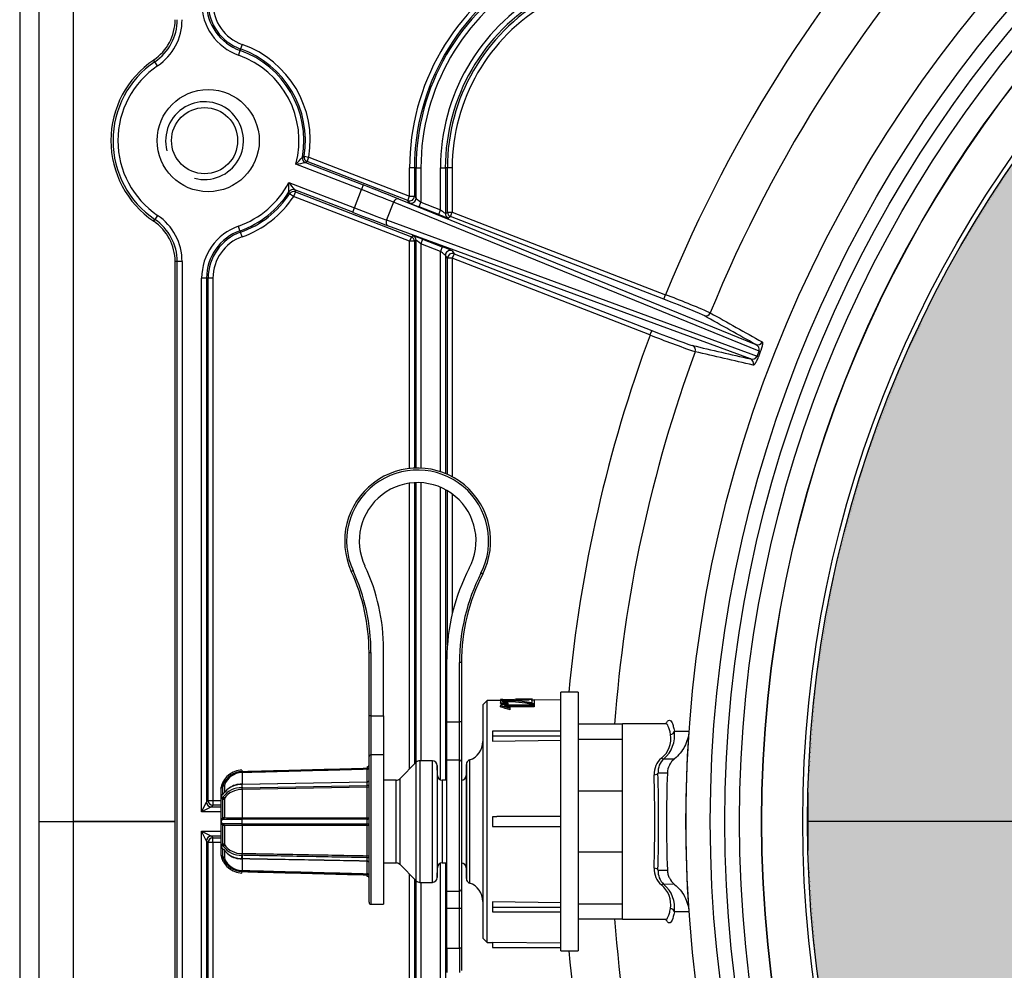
# Model space of a CAD drawing. Header units: millimetres. Extents: x 1064 to 6011, y -885 to 2276.
# Tile 18 of 36: x 2544 to 2646, y 1907 to 2004. Entities that reach past the tile are written whole.
import ezdxf

# ---------------------------------------------------------------- set-up
doc = ezdxf.new("R2010")
doc.units = ezdxf.units.MM
doc.header["$MEASUREMENT"] = 0

# ---------------------------------------------------------------- blocks, each defined once
blk = doc.blocks.new('Boven')
h = blk.add_hatch(color=256)
edge = h.paths.add_edge_path()
edge.add_arc((424.38, -554.1), 118.99, 0, 178.5685)
edge.add_line((305.42, -551.12), (305.42, -554.1))
edge.add_line((305.42, -554.1), (305.42, -557.07))
edge.add_arc((424.38, -554.1), 118.99, 181.4315, 360)
for p, q in [((226.42, -554.1), (226.42, -401.07)), ((229.92, -402.05), (229.92, -554.1)), ((224.42, -403.92), (224.42, -708.12)), ((247.28, -474.21), (247.12, -474.68)), ((247.06, -474.83), (246.9, -475.3)), ((247.12, -474.68), (247.06, -474.83)), ((238.31, -476), (238.19, -475.82)), ((238.59, -476.41), (238.31, -476)), ((259.55, -489.13), (252.8, -486.51)), ((253.47, -485.8), (253.65, -485.71)), ((253.65, -485.71), (254.14, -485.79)), ((253.96, -486.26), (253.78, -486.36)), ((253.78, -486.36), (259.73, -488.66)), ((253.96, -486.26), (254.14, -485.79)), ((264.31, -490.27), (253.96, -486.26)), ((254.14, -485.79), (264.49, -489.8)), ((264.49, -489.8), (264.49, -486.9)), ((264.99, -486.9), (264.49, -486.9)), ((264.99, -486.9), (264.99, -489.8)), ((265.15, -486.9), (264.99, -486.9)), ((265.15, -486.9), (265.65, -486.9)), ((265.15, -490.03), (265.15, -486.9)), ((265.65, -486.9), (265.65, -490.44)), ((267.67, -491.22), (267.67, -486.9)), ((267.67, -486.9), (268.17, -486.9)), ((268.17, -486.9), (268.17, -491.59)), ((268.38, -486.9), (268.17, -486.9)), ((268.38, -491.45), (268.38, -486.9)), ((268.88, -486.9), (268.38, -486.9)), ((268.88, -486.9), (268.88, -491.45)), ((252.07, -488.39), (258.82, -491.01)), ((259.73, -488.66), (259.55, -489.13)), ((252.16, -489.56), (252.09, -489.37)), ((252.57, -489.83), (252.16, -489.56)), ((252.75, -489.36), (252.57, -489.83)), ((258.64, -491.47), (252.69, -489.17)), ((252.69, -489.17), (252.75, -489.36)), ((252.75, -489.36), (264.67, -493.98)), ((258.82, -491.01), (259.55, -489.13)), ((264.49, -494.45), (252.57, -489.83)), ((262.83, -490.43), (262.12, -492.26)), ((300.4, -505.75), (262.83, -490.43)), ((263.34, -490.09), (300.08, -505.07)), ((264.31, -490.27), (264.49, -489.8)), ((264.47, -490.5), (264.31, -490.27)), ((264.49, -489.8), (264.99, -489.8)), ((264.99, -489.8), (265.15, -490.03)), ((265.47, -490.91), (265.65, -490.44)), ((265.65, -490.44), (267.67, -491.22)), ((258.64, -491.47), (258.82, -491.01)), ((267.49, -491.69), (265.47, -490.91)), ((267.49, -491.69), (267.67, -491.22)), ((268.17, -491.59), (268.38, -491.45)), ((268.38, -491.45), (268.88, -491.45)), ((268.69, -491.91), (268.88, -491.45)), ((268.88, -491.45), (290.79, -499.94)), ((238.19, -492.38), (238.31, -492.2)), ((238.59, -491.79), (238.31, -492.2)), ((262.12, -492.26), (300.2, -506.26)), ((268.69, -491.91), (268.49, -492.06)), ((290.61, -500.41), (268.69, -491.91)), ((247.06, -493.37), (246.9, -492.9)), ((247.06, -493.37), (247.12, -493.52)), ((247.28, -493.99), (247.12, -493.52)), ((299.51, -506.54), (262.27, -492.85)), ((264.67, -493.98), (264.49, -494.45)), ((264.49, -517.81), (264.49, -494.45)), ((264.99, -494.45), (264.49, -494.45)), ((264.67, -493.98), (264.83, -493.87)), ((265.15, -494.34), (264.99, -494.45)), ((264.99, -494.45), (264.99, -517.77)), ((265.15, -517.77), (265.15, -494.34)), ((265.83, -494.24), (265.65, -494.71)), ((267.67, -495.49), (265.65, -494.71)), ((265.65, -494.71), (265.65, -517.77)), ((265.83, -494.24), (267.85, -495.03)), ((267.85, -495.03), (267.67, -495.49)), ((267.67, -518.14), (267.67, -495.49)), ((268.85, -495.43), (269.06, -495.74)), ((269.06, -495.74), (268.88, -496.2)), ((269.06, -495.74), (289.37, -503.61)), ((240.39, -611.67), (240.39, -496.53)), ((240.6, -496.53), (240.39, -496.53)), ((240.6, -611.67), (240.6, -496.53)), ((241.1, -496.53), (240.6, -496.53)), ((241.1, -496.53), (241.1, -611.67)), ((268.38, -496.2), (268.17, -495.9)), ((268.17, -495.9), (268.17, -518.32)), ((268.88, -496.2), (268.38, -496.2)), ((268.38, -518.41), (268.38, -496.2)), ((289.19, -504.08), (268.88, -496.2)), ((268.88, -496.2), (268.88, -518.66)), ((243.12, -553.09), (243.12, -498.24)), ((243.62, -498.24), (243.12, -498.24)), ((243.62, -498.24), (243.62, -552.09)), ((243.78, -498.24), (243.62, -498.24)), ((243.78, -551.93), (243.78, -498.24)), ((244.28, -498.24), (243.78, -498.24)), ((244.28, -498.24), (244.28, -551.93)), ((290.61, -500.41), (290.79, -499.94)), ((289.37, -503.61), (289.19, -504.08)), ((300.2, -506.26), (300.4, -505.75)), ((300.53, -505.8), (300.34, -506.31)), ((264.49, -548.68), (264.49, -519.32)), ((264.99, -519.27), (264.99, -548.18)), ((265.15, -548.02), (265.15, -519.27)), ((265.65, -519.27), (265.65, -547.85)), ((267.67, -549.81), (267.67, -519.74)), ((268.17, -519.98), (268.17, -549.85)), ((268.38, -535.93), (268.38, -520.1)), ((268.88, -520.43), (268.88, -532.72)), ((258.5, -528.39), (258.69, -528.3)), ((272, -528.67), (271.83, -528.58)), ((260.32, -543.22), (260.32, -536.72)), ((260.32, -536.72), (260.52, -536.72)), ((260.52, -536.72), (260.52, -543.22)), ((261.82, -543.22), (261.82, -536.39)), ((268.32, -543.85), (268.32, -537.39)), ((269.62, -543.85), (269.62, -537.75)), ((269.82, -537.75), (269.62, -537.75)), ((269.82, -537.75), (269.82, -543.85)), ((281.82, -540.8), (280.02, -540.81)), ((280.02, -567.38), (280.02, -540.81)), ((281.82, -540.8), (281.82, -567.4)), ((272.46, -541.66), (272.02, -542.1)), ((272.02, -542.1), (272.02, -566.1)), ((273.83, -541.65), (272.46, -541.66)), ((272.46, -566.53), (272.46, -541.66)), ((273.82, -541.79), (273.82, -541.89)), ((277.3, -542.1), (273.82, -542.13)), ((273.82, -542.13), (273.82, -542.21)), ((273.82, -542.32), (273.82, -542.21)), ((273.83, -541.54), (273.83, -541.59)), ((274.08, -541.54), (273.83, -541.54)), ((273.83, -541.59), (275.51, -541.58)), ((273.83, -541.7), (273.83, -541.59)), ((274.08, -541.57), (274.08, -541.54)), ((275.27, -541.56), (274.08, -541.57)), ((274.23, -541.8), (274.23, -541.69)), ((274.26, -542.21), (277.3, -542.18)), ((274.34, -541.78), (274.34, -541.68)), ((274.62, -541.99), (274.62, -541.92)), ((274.62, -542.1), (274.62, -541.99)), ((277.3, -542.3), (274.65, -542.32)), ((274.83, -542.49), (274.83, -542.37)), ((276.77, -541.52), (275.39, -541.53)), ((275.51, -541.68), (275.51, -541.58)), ((276.78, -541.63), (275.74, -541.63)), ((277.12, -541.52), (276.77, -541.52)), ((277.05, -541.57), (277.29, -541.56)), ((277.05, -541.67), (277.05, -541.57)), ((277.06, -541.67), (277.05, -541.67)), ((277.31, -541.61), (277.06, -541.61)), ((277.06, -541.61), (277.06, -541.88)), ((277.07, -542.07), (277.07, -541.96)), ((277.07, -541.96), (277.31, -541.96)), ((277.31, -542.07), (277.07, -542.07)), ((277.29, -541.61), (277.29, -541.56)), ((277.3, -542.21), (277.3, -542.1)), ((277.3, -542.3), (277.3, -542.18)), ((280.02, -541.6), (277.31, -541.62)), ((277.31, -541.96), (277.31, -541.61)), ((277.31, -542.07), (277.31, -541.96)), ((260.32, -547.41), (260.32, -543.22)), ((260.52, -543.22), (260.32, -543.22)), ((260.52, -543.22), (261.82, -543.22)), ((260.52, -543.22), (260.52, -547.25)), ((261.82, -543.22), (261.82, -547.25)), ((274.83, -542.6), (274.83, -542.49)), ((268.32, -543.85), (269.62, -543.85)), ((268.32, -547.79), (268.32, -543.85)), ((269.62, -547.79), (269.62, -543.85)), ((269.82, -543.85), (269.62, -543.85)), ((269.82, -543.85), (269.82, -547.95)), ((286.38, -544.1), (281.82, -544.1)), ((286.38, -564.15), (286.38, -544.05)), ((290.79, -544.05), (286.38, -544.05)), ((273.02, -544.8), (273.02, -545.3)), ((280.02, -544.8), (273.02, -544.8)), ((273.02, -545.3), (280.02, -545.3)), ((273.02, -545.3), (273.02, -545.84)), ((291.7, -544.81), (293.2, -544.81)), ((273.02, -545.84), (280.02, -545.74)), ((281.82, -545.63), (286.38, -545.63)), ((260.32, -562.4), (260.32, -547.41)), ((261.82, -547.25), (260.52, -547.25)), ((260.52, -547.25), (260.52, -562.6)), ((261.82, -547.25), (261.82, -562.6)), ((265.18, -547.99), (263.47, -549.7)), ((265.18, -560.2), (265.18, -547.99)), ((265.53, -547.85), (265.53, -560.35)), ((266.83, -547.85), (265.53, -547.85)), ((266.83, -560.35), (266.83, -547.85)), ((267.33, -548.34), (267.33, -559.85)), ((267.35, -549.36), (267.33, -548.34)), ((268.32, -561.24), (268.32, -547.79)), ((269.62, -547.79), (268.32, -547.79)), ((269.62, -561.24), (269.62, -547.79)), ((269.82, -547.95), (269.82, -561.06)), ((270.32, -548.23), (270.3, -549.36)), ((270.35, -548.06), (270.32, -549.84)), ((270.32, -548.23), (270.32, -559.96)), ((270.35, -548.06), (270.35, -560.13)), ((270.66, -547.76), (270.66, -560.43)), ((290.62, -547.64), (291.72, -547.64)), ((247.26, -548.8), (247.27, -548.95)), ((247.27, -548.95), (247.27, -548.95)), ((247.27, -549.07), (247.27, -550.26)), ((247.27, -549.07), (247.27, -549.07)), ((260.13, -548.47), (260.12, -548.61)), ((260.13, -548.73), (260.12, -548.61)), ((260.13, -550.02), (260.13, -548.73)), ((267.35, -558.84), (267.35, -549.36)), ((270.3, -549.36), (270.3, -558.84)), ((290.98, -549.11), (290.02, -549.12)), ((245.46, -550.35), (245.46, -551.16)), ((260.13, -550.04), (247.26, -550.28)), ((247.27, -550.26), (260.13, -550.02)), ((247.27, -550.62), (260.12, -550.38)), ((263.12, -549.85), (261.82, -549.85)), ((263.12, -558.35), (263.12, -549.85)), ((263.47, -549.7), (263.47, -558.49)), ((267.85, -549.85), (267.85, -558.35)), ((268.32, -549.85), (267.85, -549.85)), ((245.1, -550.7), (245.1, -551.69)), ((245.31, -551.26), (245.31, -550.47)), ((260.13, -550.58), (247.27, -550.82)), ((247.27, -550.82), (247.27, -553.7)), ((260.13, -553.7), (260.13, -550.58)), ((286.38, -550.97), (281.82, -550.97)), ((305.42, -551.12), (305.42, -554.1)), ((243.12, -553.09), (243.62, -552.09)), ((243.62, -552.09), (243.78, -551.93)), ((243.78, -551.93), (244.28, -551.93)), ((244.28, -552.43), (244.12, -552.59)), ((244.28, -551.93), (245.1, -551.93)), ((244.28, -551.93), (244.28, -552.43)), ((245.1, -552.43), (244.28, -552.43)), ((245.1, -551.69), (245.1, -551.7)), ((245.1, -551.7), (245.1, -554.1)), ((245.31, -553.71), (245.31, -551.81)), ((245.46, -551.73), (245.46, -553.69)), ((244.12, -552.59), (243.12, -553.09)), ((245.1, -553.09), (243.12, -553.09)), ((244.12, -552.59), (245.1, -552.59)), ((226.42, -554.1), (229.92, -554.1)), ((226.42, -554.1), (229.92, -554.1)), ((226.42, -707.12), (226.42, -554.1)), ((229.92, -554.1), (240.39, -554.1)), ((240.39, -554.1), (229.92, -554.1)), ((229.92, -554.1), (229.92, -706.14)), ((245.1, -554.1), (245.1, -554.12)), ((245.1, -554.12), (245.1, -556.5)), ((245.22, -553.78), (245.22, -553.93)), ((245.22, -554.26), (245.22, -554.41)), ((245.31, -556.38), (245.31, -554.49)), ((245.46, -554.5), (245.46, -556.46)), ((247.27, -553.7), (247.27, -553.7)), ((247.27, -553.87), (247.27, -553.87)), ((247.27, -554.32), (247.27, -554.32)), ((247.27, -554.49), (247.27, -557.37)), ((247.27, -554.49), (247.27, -554.49)), ((260.13, -557.61), (260.13, -554.49)), ((273.02, -553.6), (273.02, -554.6)), ((273.46, -553.6), (273.02, -553.6)), ((305.42, -554.1), (305.38, -554.1)), ((305.42, -554.1), (305.38, -554.1)), ((548.09, -554.1), (305.38, -554.1)), ((305.42, -554.1), (305.42, -557.07)), ((243.12, -609.95), (243.12, -555.1)), ((243.12, -555.1), (245.1, -555.1)), ((243.12, -555.1), (244.12, -555.6)), ((243.62, -556.1), (243.12, -555.1)), ((273.02, -554.6), (273.46, -554.6)), ((243.78, -556.26), (243.62, -556.1)), ((243.62, -556.1), (243.62, -609.95)), ((244.28, -556.26), (243.78, -556.26)), ((243.78, -609.95), (243.78, -556.26)), ((244.12, -555.6), (244.28, -555.76)), ((245.1, -555.6), (244.12, -555.6)), ((244.28, -555.76), (245.1, -555.76)), ((244.28, -556.26), (244.28, -555.76)), ((245.1, -556.26), (244.28, -556.26)), ((244.28, -556.26), (244.28, -609.95)), ((245.1, -556.5), (245.1, -556.51)), ((245.1, -556.51), (245.1, -557.5)), ((245.31, -557.72), (245.31, -556.94)), ((245.46, -557.03), (245.46, -557.84)), ((247.27, -557.37), (247.27, -557.37)), ((281.82, -557.22), (286.38, -557.22)), ((247.27, -557.57), (247.27, -557.57)), ((247.27, -557.9), (247.27, -557.9)), ((247.27, -557.93), (247.27, -559.12)), ((247.27, -557.93), (247.27, -557.93)), ((247.31, -557.83), (247.31, -557.57)), ((260.13, -559.46), (260.13, -558.17)), ((261.82, -558.35), (263.12, -558.35)), ((263.47, -558.49), (265.18, -560.2)), ((267.67, -612.7), (267.67, -558.38)), ((267.85, -558.35), (268.32, -558.35)), ((268.17, -558.35), (268.17, -612.29)), ((270.32, -558.35), (270.35, -560.13)), ((247.26, -559.39), (247.27, -559.24)), ((247.27, -559.12), (247.27, -559.12)), ((247.27, -559.24), (247.27, -559.24)), ((260.12, -559.58), (260.13, -559.46)), ((264.49, -613.74), (264.49, -559.52)), ((267.33, -559.85), (267.35, -558.84)), ((270.3, -558.84), (270.32, -559.96)), ((290.02, -559.08), (290.98, -559.08)), ((260.13, -559.73), (260.12, -559.58)), ((264.99, -560.02), (264.99, -613.74)), ((265.15, -613.85), (265.15, -560.17)), ((265.53, -560.35), (266.83, -560.35)), ((265.65, -560.35), (265.65, -613.48)), ((291.72, -560.56), (290.62, -560.55)), ((268.32, -561.24), (269.62, -561.24)), ((268.32, -563.03), (268.32, -561.24)), ((269.62, -563.03), (269.62, -561.24)), ((269.82, -561.06), (269.82, -563.03)), ((260.52, -562.6), (261.82, -562.6)), ((280.02, -562.45), (273.02, -562.35)), ((273.02, -562.35), (273.02, -562.9)), ((281.82, -562.56), (286.38, -562.56)), ((268.32, -567.1), (268.32, -563.03)), ((269.62, -563.03), (268.32, -563.03)), ((269.62, -567.1), (269.62, -563.03)), ((269.82, -563.03), (269.62, -563.03)), ((269.82, -563.03), (269.82, -567.1)), ((273.02, -562.9), (273.02, -563.39)), ((273.02, -562.9), (280.02, -562.9)), ((273.02, -563.39), (280.02, -563.39)), ((293.2, -563.38), (291.7, -563.38)), ((281.82, -564.1), (286.38, -564.1)), ((286.38, -564.15), (290.79, -564.15)), ((272.02, -566.1), (272.46, -566.53)), ((272.46, -566.53), (273.02, -566.53)), ((273.02, -566.52), (273.02, -567.03)), ((280.02, -566.59), (273.02, -566.52)), ((268.32, -567.1), (269.62, -567.1)), ((268.32, -567.1), (268.32, -569.6)), ((269.62, -567.1), (269.62, -569.6)), ((269.82, -567.1), (269.62, -567.1)), ((269.82, -567.1), (269.82, -569.4)), ((273.02, -567.03), (280.02, -567.03)), ((280.02, -567.38), (281.82, -567.4))]:
    blk.add_line(p, q)
at = {"const_width": 0.007}
blk.add_lwpolyline([(543.37, -554.1, 0.987585), (305.42, -551.12), (305.42, -554.1), (305.42, -557.07, 0.987585), (543.37, -554.1, 0.987585)], format="xyb", close=True, dxfattribs=at)
for centre, radius in [((424.38, -554.1), 131.49), ((424.38, -554.1), 128.99), ((424.38, -554.1), 127.49), ((424.38, -554.1), 125.99), ((424.38, -554.1), 123.72), ((424.38, -554.1), 123.69), ((424.38, -554.1), 119.48), ((424.38, -554.1), 118.99), ((243.79, -484.1), 5.25), ((243.42, -484.1), 3.4)]:
    blk.add_circle(centre, radius)
for centre, radius, start, end in [((424.38, -554.1), 144.14, 136.3956, 157.9321), ((424.38, -554.1), 139.18, 136.3955, 157.9322), ((288.38, -486.9), 23.89, 120, 180), ((288.38, -486.9), 23.39, 120, 180), ((288.38, -486.9), 23.23, 120, 180), ((288.38, -486.9), 22.73, 120, 180), ((288.38, -486.9), 20.72, 120, 180), ((288.38, -486.9), 20.22, 120, 180), ((248.79, -469.96), 5.67, 180, 250.5288), ((248.79, -469.96), 5.17, 180, 250.5288), ((248.79, -469.96), 5.01, 180, 250.5288), ((248.79, -469.96), 4.51, 180, 250.5288), ((288.38, -486.9), 20.01, 120, 180), ((288.38, -486.9), 19.51, 120, 180), ((235.39, -471.67), 5, 304.0558, 0), ((235.39, -471.67), 5.22, 304.0558, 0), ((235.39, -471.67), 5.72, 304.0558, 0), ((243.79, -484.1), 10.49, 350.728, 70.5288), ((243.79, -484.1), 9.33, 345.0174, 70.5288), ((243.79, -484.1), 9.83, 350.0211, 70.5288), ((243.79, -484.1), 9.99, 350.728, 70.5288), ((243.79, -484.1), 10, 124.0558, 235.9442), ((243.79, -484.1), 9.78, 124.0558, 235.9442), ((243.79, -484.1), 9.28, 124.0558, 235.9442), ((243.42, -484.1), 4, 255, 195), ((226.59, -461.13), 36.49, 315.916, 317.4463), ((249.22, -460.88), 25.88, 277.9632, 280.1602), ((253.96, -485.89), 0.5, 170.0214, 248.8104), ((254.14, -485.79), 0.5, 170.7397, 248.7759), ((243.79, -484.1), 9.33, 289.4712, 332.6103), ((216.28, -489.48), 35.81, 0.1792, 1.7385), ((232.25, -504.84), 25.76, 37.4711, 39.6787), ((243.79, -484.1), 9.83, 289.4712, 327.6065), ((243.79, -484.1), 9.99, 289.4712, 326.8997), ((252.51, -489.64), 0.5, 68.8632, 147.6202), ((252.57, -489.83), 0.5, 68.7758, 146.9031), ((243.79, -484.1), 10.49, 289.4712, 326.8997), ((268.67, -491.59), 0.5, 180.012, 248.8019), ((268.88, -491.45), 0.5, 180.012, 248.8019), ((235.39, -496.53), 5, 0, 55.9442), ((235.39, -496.53), 5.22, 0, 55.9442), ((235.39, -496.53), 5.72, 0, 55.9442), ((248.79, -498.24), 5.67, 109.4712, 180), ((248.79, -498.24), 5.17, 109.4712, 180), ((248.79, -498.24), 5.01, 109.4712, 180), ((248.79, -498.24), 4.51, 109.4712, 180), ((264.49, -494.45), 0.5, 0.012, 68.8019), ((264.65, -494.34), 0.5, 0.012, 68.8019), ((254.09, -597.07), 103.83, 66.56, 69.2986), ((424.38, -554.1), 144.14, 159.6956, 174.7095), ((328.08, -406.09), 105.42, 248.3497, 251.047), ((424.38, -554.1), 139.18, 159.6955, 175.88), ((299.88, -505.58), 0.546, 342.0395, 68.459), ((294.5, -520.86), 16.22, 68.1554, 68.6604), ((299.71, -506.03), 0.546, 249.1135, 335.6077), ((304.73, -494.53), 12.57, 248.8984, 249.5464), ((265.32, -525.26), 7.5, 332.9877, 204.62), ((265.32, -525.26), 7.3, 332.9877, 204.62), ((265.32, -525.26), 6, 332.2042, 205.3317), ((241.82, -536.39), 20, 0, 25.3317), ((288.32, -537.39), 20, 152.2042, 180), ((240.32, -536.72), 20, 0, 24.62), ((240.32, -536.72), 20.2, 0, 24.62), ((289.82, -537.75), 20.2, 152.9877, 180), ((289.82, -537.75), 20, 152.9877, 180), ((274.5, -553.36), 11.69, 77.2976, 90.7739), ((274.49, -553.39), 11.61, 77.1936, 90.7635), ((288.72, -545.56), 2.62, 309.0878, 9.0874), ((288.58, -545.24), 3.15, 310.3926, 7.7681), ((424.38, -554.1), 131.51, 175.9513, 184.0487), ((270.02, -545.87), 2, 288.6629, 0), ((260.12, -548.27), 0.2, 271.6485, 359.988), ((265.53, -548.35), 0.5, 90, 135), ((266.83, -548.35), 0.5, 1, 90), ((270.82, -548.24), 0.5, 108.6629, 159.6811), ((291.75, -549.2), 2.13, 130.5638, 182.4444), ((291.88, -549.01), 1.86, 132.6897, 183.4373), ((247.33, -551.08), 2.13, 91.7572, 158.6135), ((247.32, -551.07), 2, 91.6111, 158.9204), ((245.49, -549.01), 1.78, 358.1648, 1.9566), ((267.85, -549.35), 0.5, 181, 270), ((269.8, -549.35), 0.5, 272.2359, 359), ((110.23, -554.1), 179.46, 358.4664, 1.5336), ((98.01, -554.1), 192.07, 358.5145, 1.4855), ((424.38, -554.1), 133.49, 177.8612, 182.1388), ((245.54, -550.69), 0.433, 115.6868, 171.8885), ((247.19, -552.55), 2.26, 88.1284, 144.843), ((247.18, -552.36), 2.1, 87.6441, 126.1389), ((249.45, -550.44), 2.19, 175.9907, 184.7043), ((260.12, -549.84), 0.2, 270.8173, 0), ((263.12, -549.35), 0.5, 270, 315), ((245.35, -550.7), 0.25, 168.4294, 180), ((245.32, -550.69), 0.222, 93.7757, 168.063), ((244.96, -550.62), 0.148, 348.2795, 353.2638), ((247.19, -552.86), 2.25, 87.9899, 145.027), ((247.17, -552.88), 2.07, 87.3238, 146.0705), ((241.44, -550.8), 5.83, 359.7689, 1.7441), ((245.59, -554.1), 0.48, 125.4506, 234.5494), ((246.34, -469.64), 84.23, 269.327, 270.6326), ((246.34, -653.68), 99.36, 89.4668, 90.5736), ((246.58, -510.25), 43.46, 268.5174, 270.9015), ((246.58, -597.89), 43.4, 89.0968, 91.4842), ((253.61, -554.1), 6.35, 177.945, 182.0655), ((243.48, -553.78), 3.79, 358.6971, 1.2173), ((243.48, -554.41), 3.79, 358.7827, 1.3029), ((252.09, -554.1), 8.04, 358.375, 1.625), ((273.61, -7043.87), 6490.28, 89.94343, 90.00132), ((273.62, 5917.65), 6472.25, 269.998612, 270.056656), ((247.17, -555.31), 2.07, 213.921, 272.6184), ((245.35, -557.5), 0.25, 180, 192.5577), ((245.32, -557.5), 0.222, 191.937, 266.2243), ((247.19, -555.33), 2.25, 214.9722, 272.0089), ((247.18, -555.66), 2.23, 214.8407, 272.1862), ((247.18, -555.83), 2.1, 234.0247, 272.3022), ((241.5, -557.47), 5.77, 358.9662, 0.9628), ((245.54, -557.5), 0.433, 188.1115, 244.3132), ((247.33, -557.11), 2.13, 201.324, 268.3054), ((247.32, -557.13), 2, 201.0796, 268.3889), ((257.68, -557.99), 2.45, 356.3054, 4.213), ((260.12, -558.35), 0.2, 0.0009, 89.014), ((263.12, -558.85), 0.5, 45, 90), ((267.85, -558.85), 0.5, 90, 179), ((269.8, -558.85), 0.5, 1, 87.7641), ((245.49, -559.18), 1.78, 358.0434, 1.8352), ((291.75, -558.99), 2.13, 177.6332, 229.3587), ((291.88, -559.19), 1.86, 176.5608, 227.3123), ((260.12, -559.93), 0.2, 0.012, 88.7117), ((265.53, -559.85), 0.5, 225, 270), ((266.83, -559.85), 0.5, 270, 359), ((270.82, -559.95), 0.5, 200.3189, 251.3371), ((270.02, -562.32), 2, 0, 71.3371), ((288.57, -562.96), 3.16, 352.3247, 49.5147), ((288.72, -562.64), 2.61, 350.8755, 50.9493), ((260.52, -562.4), 0.2, 180, 270), ((424.38, -554.1), 139.18, 184.12, 200.3045), ((424.38, -554.1), 144.14, 185.2905, 200.3044)]:
    blk.add_arc(centre, radius, start, end)
for centre, major_axis, ratio, start_param, end_param in [((259.69, -488.75), (-5.13, 1.99), 0.017455, 3.926991, 4.712389), ((259.51, -489.22), (4.66, -1.81), 0.019201, 0.785398, 1.570796), ((263.16, -490.56), (0.189, 0.463), 0.707053, 0.024682, 1.583137), ((264.49, -489.8), (-0.413, -0.283), 0.999523, 0.600736, 2.540856), ((264.65, -490.03), (-0.413, -0.283), 0.999523, 0.600736, 2.540856), ((265.47, -490.89), (1, -0.388), 0.016275, 3.165356, 4.718699), ((265.65, -490.42), (-0.5, 0.388), 0.023379, 0.035591, 1.588934), ((258.67, -491.38), (5.13, -1.99), 0.017455, 4.712389, 5.497787), ((258.85, -490.92), (4.66, -1.81), 0.019201, 4.712389, 5.497787), ((267.49, -491.67), (1, -0.388), 0.016275, 4.718699, 6.272042), ((267.67, -491.2), (-0.5, 0.388), 0.023379, 1.588934, 3.142277), ((262.45, -492.39), (-0.173, -0.469), 0.707053, 4.700048, 6.258503), ((265.83, -494.26), (-1, 0.388), 0.016275, 4.718699, 6.272042), ((265.65, -494.73), (0.5, -0.388), 0.023379, 1.588934, 3.142277), ((267.67, -495.51), (0.5, -0.388), 0.023379, 0.035591, 1.588934), ((267.85, -495.04), (-1, 0.388), 0.016275, 3.165356, 4.718699), ((268.67, -495.9), (0.413, 0.283), 0.999523, 0.600736, 2.540856), ((268.88, -496.2), (0.413, 0.283), 0.999523, 0.600736, 2.540856), ((290.58, -500.48), (4.19, -1.63), 0.017452, 0.121858, 1.570842), ((294.93, -501.62), (-0.245, -0.436), 0.992428, 0.142568, 1.695967), ((289.4, -503.54), (-4.19, 1.63), 0.017452, 1.570751, 3.019734), ((300.26, -504.61), (-0.245, -0.436), 0.992417, 0.142465, 1.701569), ((293.38, -505.63), (0.113, 0.487), 0.992428, 4.587219, 6.140617), ((299.33, -507.01), (0.113, 0.487), 0.992417, 4.581617, 6.140721), ((268.72, -554.1), (16.43, 0), 0.761223, 1.189302, 1.254748), ((268.71, -554.1), (16.29, 0), 0.761223, 1.185761, 1.251845), ((269.25, -554.1), (16.01, 0), 0.781347, 1.214857, 1.252986), ((272.87, -554.1), (18.41, 0), 0.681104, 1.341004, 1.453207), ((277.34, -554.1), (0, 12.58), 0.01087, 0.307146, 0.327772), ((277.34, -554.1), (0, 12.48), 0.01087, 0.309844, 0.330664), ((291.3, -544.79), (-0.394, -0.068), 0.888292, 1.419552, 2.873026), ((260.52, -547.41), (0.2, 0), 0.805502, 1.570796, 3.141593), ((269.62, -547.95), (0.2, 0), 0.788227, 0, 1.570796), ((290.37, -547.33), (0.264, -0.3), 0.489849, 5.219888, 6.195061), ((247.27, -548.87), (0.005, -0.2), 0.017997, 0.078385, 1.149688), ((260.12, -548.53), (-0.2, 0), 0.410779, 1.581553, 3.141593), ((260.12, -548.53), (-0.2, 0), 0.997293, 1.596976, 3.141593), ((289.62, -549.1), (-0.4, -0.012), 0.477758, 1.556565, 3.002418), ((245.27, -550.27), (0.026, -0.198), 0.359246, 0.113402, 1.375442), ((245.27, -550.27), (0.2, 0), 0.994241, 4.883448, 5.911305), ((245.27, -550.27), (0.186, -0.072), 0.001074, -1.15673, -0.038952), ((260.12, -550.29), (-0.004, -0.25), 0.014791, 1.209499, 3.150861), ((260.12, -550.45), (0.004, -0.2), 0.018538, 0.85879, 1.932586), ((260.12, -550.45), (-0.2, 0), 0.35423, 3.141593, 4.701633), ((260.12, -549.87), (-0.2, 0), 0.757182, 1.596976, 2.496743), ((260.12, -549.87), (-0.004, 0.2), 0.018585, 3.689806, 3.853254), ((260.12, -550.45), (-0.2, 0), 0.653204, 1.596976, 3.141593), ((245.27, -551.1), (0.2, 0), 0.778815, 4.883448, 5.128851), ((244.12, -552.09), (-0.354, 0.354), 0.999695, 0.78555, 2.356042), ((244.28, -551.93), (-0.354, 0.354), 0.999695, 0.78555, 2.356042), ((245.27, -551.69), (0.036, 0.197), 0.340316, 4.096333, 5.358372), ((245.27, -551.69), (0.2, 0), 0.627254, 4.883448, 5.911305), ((245.27, -551.69), (0.175, -0.096), 0.658524, 0.385524, 1.503302), ((245.27, -553.68), (0.2, 0), 0.107169, 4.883448, 5.911305), ((245.27, -553.68), (0.072, -0.186), 0.122033, 0.148007, 1.410047), ((245.27, -554.51), (0.072, 0.186), 0.122033, 4.873139, 6.135178), ((245.27, -554.51), (0.2, 0), 0.107169, 0.37188, 1.399738), ((245.27, -553.68), (-0.001, -0.2), 0.932368, 0.416838, 1.534615), ((245.27, -554.51), (-0.001, 0.2), 0.932368, 4.74857, 5.866348), ((247.27, -553.69), (0.004, -0.2), 0.02484, 0.420661, 1.491964), ((247.27, -554.51), (0.004, 0.2), 0.02484, -1.491964, -0.420661), ((260.12, -553.69), (-0.2, 0), 0.911735, 1.581553, 3.141593), ((260.12, -553.69), (0, -0.2), 0.02625, 0.423437, 1.497233), ((260.12, -554.51), (0, 0.2), 0.02625, -1.497233, -0.423437), ((260.12, -554.51), (-0.2, 0), 0.911735, 3.141593, 4.701633), ((260.12, -553.69), (-0.2, 0), 0.073523, 1.596976, 3.141593), ((260.12, -554.51), (-0.2, 0), 0.073523, 3.141593, 4.686209), ((244.12, -556.1), (-0.354, -0.354), 0.999695, 3.927143, 5.497635), ((244.28, -556.26), (-0.354, -0.354), 0.999695, 3.927143, 5.497635), ((245.27, -556.51), (-0.036, 0.197), 0.340316, 4.066406, 5.328445), ((245.27, -556.51), (0.2, 0), 0.627254, 0.37188, 1.399738), ((245.27, -556.51), (0.175, 0.096), 0.658524, 4.779884, 5.897662), ((247.27, -557.5), (0.001, 0.2), 0.03029, 4.347949, 5.419252), ((245.27, -557.92), (0.026, 0.198), 0.359246, 4.907744, 6.169783), ((245.27, -557.92), (0.2, 0), 0.994241, 0.37188, 1.399738), ((245.27, -557.92), (0.186, 0.072), 0.001074, 0.038952, 1.15673), ((260.12, -557.74), (-0.004, -0.2), 0.018538, 1.209007, 2.282803), ((260.12, -557.74), (-0.2, 0), 0.35423, 1.581553, 3.141593), ((260.12, -557.74), (-0.2, 0), 0.653204, 3.141593, 4.686209), ((260.12, -558.32), (-0.004, -0.2), 0.018585, -3.853254, -3.691122), ((260.12, -558.32), (-0.2, 0), 0.757182, 3.786441, 4.686209), ((247.27, -559.32), (0.005, 0.2), 0.017997, -1.149688, -0.078385), ((260.12, -559.66), (0.2, 0), 0.997293, 0, 1.544616), ((289.62, -559.09), (-0.4, 0.012), 0.477758, 3.280767, 4.72662), ((260.12, -559.66), (0.2, 0), 0.410779, 0, 1.56004), ((290.37, -560.86), (0.264, 0.3), 0.489849, 0.088124, 1.063297), ((269.62, -561.06), (0.2, 0), 0.893029, 4.712389, 6.283185), ((291.3, -563.41), (-0.394, 0.068), 0.888292, 3.410159, 4.863633)]:
    blk.add_ellipse(centre, major_axis=major_axis, ratio=ratio, start_param=start_param, end_param=end_param)
for points in [[(295.39, -501.81), (297.17, -502.8), (298.94, -503.8), (300.72, -504.79)], [(300.08, -505.07), (298.3, -504.08), (296.53, -503.08), (294.75, -502.09)], [(293.56, -505.16), (295.54, -505.62), (297.53, -506.08), (299.51, -506.54)], [(299.79, -507.18), (297.81, -506.72), (295.83, -506.26), (293.84, -505.8)]]:
    blk.add_open_spline(points, degree=3)
for points, knots in [([(300.72, -504.79), (300.73, -504.79), (300.73, -504.8), (300.74, -504.82), (300.75, -504.84), (300.76, -504.87), (300.76, -504.9), (300.76, -504.93), (300.76, -504.95), (300.76, -504.96), (300.76, -504.97), (300.76, -504.98), (300.76, -504.98), (300.76, -505.01), (300.75, -505.03), (300.75, -505.07), (300.74, -505.09), (300.74, -505.13), (300.73, -505.16), (300.72, -505.19), (300.72, -505.2), (300.72, -505.21), (300.72, -505.23), (300.71, -505.25), (300.7, -505.29), (300.69, -505.32), (300.68, -505.37), (300.67, -505.39), (300.67, -505.41), (300.67, -505.41), (300.66, -505.42), (300.66, -505.43), (300.66, -505.44), (300.66, -505.45), (300.64, -505.49), (300.63, -505.53), (300.61, -505.58), (300.61, -505.6), (300.6, -505.63), (300.6, -505.63), (300.59, -505.64), (300.59, -505.66), (300.58, -505.67), (300.56, -505.72), (300.55, -505.76), (300.53, -505.8)], [0, 0, 0, 0, 0.0625, 0.125, 0.1875, 0.25, 0.3125, 0.375, 0.375, 0.40625, 0.40625, 0.421875, 0.421875, 0.4375, 0.5, 0.5, 0.5625, 0.5625, 0.625, 0.625, 0.640625, 0.640625, 0.65625, 0.6875, 0.6875, 0.75, 0.75, 0.78125, 0.78125, 0.789062, 0.789062, 0.796875, 0.796875, 0.8125, 0.8125, 0.875, 0.875, 0.90625, 0.90625, 0.914062, 0.914062, 0.921875, 0.9375, 0.9375, 1, 1, 1, 1]), ([(300.34, -506.31), (300.32, -506.35), (300.3, -506.39), (300.28, -506.45), (300.27, -506.47), (300.26, -506.5), (300.25, -506.51), (300.25, -506.53), (300.24, -506.54), (300.23, -506.56), (300.22, -506.6), (300.19, -506.65), (300.17, -506.69), (300.16, -506.71), (300.16, -506.72), (300.15, -506.73), (300.15, -506.73), (300.13, -506.77), (300.12, -506.8), (300.09, -506.85), (300.08, -506.87), (300.06, -506.91), (300.05, -506.92), (300.04, -506.94), (300.03, -506.95), (300.01, -506.98), (300, -507), (299.98, -507.03), (299.97, -507.04), (299.95, -507.07), (299.93, -507.1), (299.91, -507.12), (299.9, -507.13), (299.89, -507.13), (299.89, -507.14), (299.89, -507.14), (299.88, -507.14), (299.87, -507.16), (299.85, -507.17), (299.83, -507.18), (299.81, -507.19), (299.8, -507.19), (299.79, -507.18)], [0, 0, 0, 0, 0.0625, 0.0625, 0.09375, 0.09375, 0.109375, 0.117188, 0.125, 0.125, 0.15625, 0.1875, 0.21875, 0.234375, 0.234375, 0.242188, 0.242188, 0.25, 0.3125, 0.3125, 0.375, 0.375, 0.40625, 0.40625, 0.4375, 0.4375, 0.5, 0.5, 0.5625, 0.5625, 0.625, 0.6875, 0.6875, 0.703125, 0.703125, 0.71875, 0.71875, 0.75, 0.8125, 0.875, 0.9375, 1, 1, 1, 1]), ([(275.03, -541.64), (274.95, -541.64), (274.86, -541.63), (274.77, -541.63), (274.66, -541.63), (274.55, -541.63), (274.44, -541.64), (274.36, -541.64), (274.28, -541.64), (274.21, -541.65), (274.14, -541.65), (274.07, -541.66), (274.02, -541.67), (273.97, -541.68), (273.93, -541.69), (273.9, -541.7), (273.86, -541.72), (273.84, -541.74), (273.83, -541.76), (273.82, -541.78), (273.82, -541.81), (273.84, -541.83), (273.86, -541.85), (273.9, -541.87), (273.94, -541.89), (273.99, -541.91), (274.05, -541.92), (274.12, -541.94), (274.2, -541.95), (274.31, -541.97), (274.41, -541.98), (274.48, -541.98), (274.55, -541.99), (274.62, -541.99)], [0, 0, 0, 0, 0.086203, 0.086203, 0.086203, 0.193029, 0.193029, 0.193029, 0.271974, 0.271974, 0.271974, 0.35162, 0.35162, 0.35162, 0.42358, 0.42358, 0.42358, 0.534577, 0.534577, 0.534577, 0.650773, 0.650773, 0.650773, 0.737308, 0.737308, 0.737308, 0.824271, 0.824271, 0.824271, 0.93177, 0.93177, 0.93177, 1, 1, 1, 1]), ([(274.62, -542.1), (274.46, -542.09), (274.31, -542.08), (274.18, -542.06), (274.11, -542.04), (274.04, -542.03), (273.99, -542.01), (273.93, -542), (273.89, -541.98), (273.87, -541.96), (273.83, -541.94), (273.82, -541.91), (273.82, -541.89)], [0, 0, 0, 0, 0.35513, 0.35513, 0.35513, 0.556447, 0.556447, 0.556447, 0.758519, 0.758519, 0.758519, 1, 1, 1, 1]), ([(274.62, -541.92), (274.49, -541.92), (274.38, -541.9), (274.23, -541.88), (274.19, -541.87), (274.12, -541.84), (274.1, -541.83), (274.07, -541.81), (274.07, -541.79), (274.07, -541.77), (274.08, -541.76), (274.1, -541.74), (274.11, -541.72), (274.15, -541.71), (274.16, -541.71), (274.2, -541.7), (274.22, -541.69), (274.23, -541.69)], [0, 0, 0, 0, 0.25, 0.25, 0.375, 0.375, 0.5, 0.5, 0.625, 0.625, 0.75, 0.75, 0.875, 0.875, 0.9375, 0.9375, 1, 1, 1, 1]), ([(275.51, -541.58), (275.51, -541.55), (275.47, -541.54), (275.63, -541.53), (275.74, -541.53), (276, -541.53), (276.15, -541.53), (276.58, -541.52), (276.88, -541.52), (277.05, -541.52), (277.05, -541.53), (277.05, -541.54), (277.05, -541.55), (277.05, -541.57)], [0, 0, 0, 0, 0.25, 0.25, 0.375, 0.375, 0.5, 0.5, 0.75, 0.75, 0.875, 0.875, 1, 1, 1, 1]), ([(275.73, -541.63), (275.7, -541.63), (275.68, -541.63), (275.66, -541.64), (275.62, -541.64), (275.59, -541.64), (275.56, -541.64), (275.53, -541.64), (275.52, -541.64), (275.51, -541.65), (275.51, -541.66), (275.51, -541.67), (275.51, -541.68)], [0, 0, 0, 0, 0.091975, 0.091975, 0.091975, 0.270417, 0.270417, 0.270417, 0.540352, 0.540352, 0.540352, 1, 1, 1, 1]), ([(291.3, -545.14), (291.24, -544.78), (291.16, -544.5), (291.04, -544.23), (290.99, -544.16), (290.9, -544.07), (290.85, -544.05), (290.8, -544.05)], [0, 0, 0, 0, 0.503442, 0.503442, 0.755163, 0.755163, 1, 1, 1, 1]), ([(290.84, -544.03), (290.85, -544.01), (290.86, -543.99), (290.92, -543.88), (290.98, -543.8), (291.09, -543.7), (291.14, -543.68), (291.29, -543.68), (291.39, -543.77), (291.51, -544.05), (291.55, -544.17), (291.63, -544.46), (291.66, -544.62), (291.7, -544.81)], [0, 0, 0, 0, 0.027359, 0.027359, 0.189466, 0.189466, 0.351573, 0.351573, 0.675786, 0.675786, 0.837893, 0.837893, 1, 1, 1, 1]), ([(293.2, -544.81), (293.18, -545.09), (293.13, -545.35), (292.98, -545.88), (292.88, -546.14), (292.63, -546.62), (292.48, -546.85), (292.13, -547.27), (291.93, -547.46), (291.72, -547.64)], [0, 0, 0, 0, 0.25, 0.25, 0.5, 0.5, 0.75, 0.75, 1, 1, 1, 1]), ([(291.72, -547.64), (291.61, -547.73), (291.51, -547.83), (291.33, -548.05), (291.25, -548.17), (291.06, -548.55), (290.99, -548.83), (290.98, -549.11)], [0, 0, 0, 0, 0.25, 0.25, 0.5, 0.5, 1, 1, 1, 1]), ([(247.26, -548.8), (246.99, -548.83), (246.52, -548.89), (245.83, -549.32), (245.41, -549.82), (245.18, -550.29), (245.13, -550.52), (245.11, -550.65)], [0, 0, 0, 0, 0.242442, 0.497033, 0.755364, 0.880263, 1, 1, 1, 1]), ([(247.27, -548.95), (247.54, -548.94), (247.81, -548.94), (248.34, -548.92), (248.61, -548.92), (249.41, -548.89), (249.95, -548.88), (251.56, -548.84), (254.77, -548.75), (257.98, -548.67), (260.12, -548.61)], [0, 0, 0, 0, 0.0625, 0.0625, 0.125, 0.125, 0.25, 0.25, 0.5, 1, 1, 1, 1]), ([(260.13, -548.73), (257.98, -548.79), (255.84, -548.84), (252.63, -548.93), (251.56, -548.96), (249.95, -549), (249.41, -549.01), (248.61, -549.03), (248.34, -549.04), (247.81, -549.05), (247.54, -549.06), (247.27, -549.07)], [0, 0, 0, 0, 0.5, 0.5, 0.75, 0.75, 0.875, 0.875, 0.9375, 0.9375, 1, 1, 1, 1]), ([(245.35, -551.25), (245.31, -551.27), (245.28, -551.3), (245.26, -551.32), (245.23, -551.35), (245.21, -551.38), (245.19, -551.42), (245.16, -551.46), (245.14, -551.5), (245.13, -551.55), (245.12, -551.57), (245.12, -551.58), (245.11, -551.6), (245.11, -551.61), (245.11, -551.62), (245.11, -551.62), (245.11, -551.63), (245.11, -551.63), (245.11, -551.64)], [0, 0, 0, 0, 0.240656, 0.240656, 0.240656, 0.492788, 0.492788, 0.492788, 0.798695, 0.798695, 0.798695, 0.919559, 0.919559, 0.919559, 0.964983, 0.964983, 0.964983, 1, 1, 1, 1]), ([(245.31, -551.81), (245.28, -551.8), (245.26, -551.79), (245.24, -551.78), (245.21, -551.76), (245.18, -551.75), (245.17, -551.74), (245.14, -551.72), (245.12, -551.7), (245.11, -551.69), (245.11, -551.68), (245.11, -551.68), (245.11, -551.67), (245.11, -551.67), (245.11, -551.67), (245.11, -551.66), (245.11, -551.66), (245.11, -551.66), (245.11, -551.65), (245.11, -551.65), (245.11, -551.65), (245.11, -551.65), (245.11, -551.64), (245.11, -551.63), (245.11, -551.63), (245.11, -551.62), (245.11, -551.61), (245.11, -551.6), (245.11, -551.58), (245.12, -551.56), (245.12, -551.55), (245.13, -551.5), (245.15, -551.46), (245.17, -551.41), (245.18, -551.38), (245.2, -551.35), (245.23, -551.32), (245.25, -551.3), (245.28, -551.27), (245.31, -551.26)], [0, 0, 0, 0, 0.099645, 0.099645, 0.099645, 0.234753, 0.234753, 0.234753, 0.421925, 0.421925, 0.421925, 0.476511, 0.476511, 0.476511, 0.491699, 0.491699, 0.491699, 0.503456, 0.503456, 0.503456, 0.514883, 0.514883, 0.514883, 0.537196, 0.537196, 0.537196, 0.562116, 0.562116, 0.562116, 0.623608, 0.623608, 0.623608, 0.771781, 0.771781, 0.771781, 0.88985, 0.88985, 0.88985, 1, 1, 1, 1]), ([(245.11, -551.64), (245.11, -551.64), (245.11, -551.64), (245.11, -551.64), (245.11, -551.65), (245.11, -551.65), (245.11, -551.65), (245.11, -551.65), (245.11, -551.65), (245.11, -551.65), (245.11, -551.65), (245.11, -551.65), (245.11, -551.65), (245.11, -551.65), (245.11, -551.65), (245.11, -551.65), (245.11, -551.65), (245.11, -551.65), (245.12, -551.64), (245.13, -551.63), (245.15, -551.62), (245.18, -551.61), (245.21, -551.6), (245.23, -551.59), (245.27, -551.58), (245.28, -551.58), (245.28, -551.58), (245.3, -551.58), (245.31, -551.58), (245.33, -551.58), (245.35, -551.58)], [0, 0, 0, 0, 0.009476, 0.009476, 0.009476, 0.01357, 0.01357, 0.01357, 0.020855, 0.020855, 0.020855, 0.0268, 0.0268, 0.0268, 0.047497, 0.047497, 0.047497, 0.143087, 0.143087, 0.143087, 0.512186, 0.512186, 0.512186, 0.790603, 0.790603, 0.790603, 0.8698, 0.8698, 0.8698, 1, 1, 1, 1]), ([(245.35, -553.87), (245.31, -553.88), (245.28, -553.89), (245.26, -553.91), (245.23, -553.93), (245.21, -553.94), (245.19, -553.96), (245.16, -553.99), (245.14, -554.01), (245.13, -554.03), (245.12, -554.04), (245.12, -554.05), (245.11, -554.06), (245.11, -554.07), (245.11, -554.07), (245.11, -554.08), (245.11, -554.08), (245.11, -554.08), (245.11, -554.09), (245.11, -554.09), (245.11, -554.09), (245.11, -554.09), (245.11, -554.09), (245.11, -554.09), (245.11, -554.09), (245.11, -554.1), (245.11, -554.1), (245.11, -554.1), (245.11, -554.1), (245.11, -554.1), (245.11, -554.1), (245.11, -554.1), (245.11, -554.11), (245.11, -554.11), (245.11, -554.12), (245.11, -554.13), (245.12, -554.14), (245.13, -554.17), (245.15, -554.2), (245.18, -554.23), (245.21, -554.25), (245.23, -554.27), (245.27, -554.29), (245.28, -554.29), (245.28, -554.3), (245.3, -554.3), (245.31, -554.31), (245.33, -554.32), (245.35, -554.32)], [0, 0, 0, 0, 0.11786, 0.11786, 0.11786, 0.241339, 0.241339, 0.241339, 0.391155, 0.391155, 0.391155, 0.450347, 0.450347, 0.450347, 0.472593, 0.472593, 0.472593, 0.489743, 0.489743, 0.489743, 0.494578, 0.494578, 0.494578, 0.496667, 0.496667, 0.496667, 0.500384, 0.500384, 0.500384, 0.503418, 0.503418, 0.503418, 0.513979, 0.513979, 0.513979, 0.562754, 0.562754, 0.562754, 0.75109, 0.75109, 0.75109, 0.893154, 0.893154, 0.893154, 0.933564, 0.933564, 0.933564, 1, 1, 1, 1]), ([(247.27, -553.7), (247.54, -553.7), (247.81, -553.7), (248.34, -553.7), (248.61, -553.7), (249.41, -553.7), (249.95, -553.7), (251.56, -553.7), (254.77, -553.7), (257.98, -553.7), (260.13, -553.7)], [0, 0, 0, 0, 0.0625, 0.0625, 0.125, 0.125, 0.25, 0.25, 0.5, 1, 1, 1, 1]), ([(260.12, -553.87), (257.98, -553.87), (255.84, -553.87), (252.63, -553.87), (251.56, -553.87), (249.95, -553.87), (249.41, -553.87), (248.61, -553.87), (248.34, -553.87), (247.81, -553.87), (247.54, -553.87), (247.27, -553.87)], [0, 0, 0, 0, 0.5, 0.5, 0.75, 0.75, 0.875, 0.875, 0.9375, 0.9375, 1, 1, 1, 1]), ([(247.27, -554.32), (247.54, -554.33), (247.81, -554.32), (248.34, -554.32), (248.61, -554.32), (249.41, -554.32), (249.95, -554.32), (251.56, -554.32), (254.77, -554.32), (257.98, -554.32), (260.12, -554.32)], [0, 0, 0, 0, 0.0625, 0.0625, 0.125, 0.125, 0.25, 0.25, 0.5, 1, 1, 1, 1]), ([(260.13, -554.49), (257.98, -554.49), (255.84, -554.49), (252.63, -554.49), (251.56, -554.49), (249.95, -554.49), (249.41, -554.49), (248.61, -554.49), (248.34, -554.49), (247.81, -554.49), (247.54, -554.5), (247.27, -554.49)], [0, 0, 0, 0, 0.5, 0.5, 0.75, 0.75, 0.875, 0.875, 0.9375, 0.9375, 1, 1, 1, 1]), ([(245.31, -556.94), (245.28, -556.92), (245.26, -556.9), (245.24, -556.88), (245.21, -556.85), (245.18, -556.81), (245.17, -556.77), (245.14, -556.72), (245.12, -556.66), (245.11, -556.61), (245.11, -556.59), (245.11, -556.57), (245.11, -556.56), (245.11, -556.55), (245.11, -556.55), (245.11, -556.54), (245.11, -556.54), (245.11, -556.54), (245.11, -556.53), (245.11, -556.53), (245.11, -556.53), (245.11, -556.53), (245.11, -556.52), (245.11, -556.52), (245.11, -556.52), (245.11, -556.51), (245.11, -556.51), (245.11, -556.51), (245.11, -556.5), (245.12, -556.5), (245.12, -556.49), (245.13, -556.48), (245.15, -556.47), (245.17, -556.45), (245.18, -556.44), (245.2, -556.43), (245.23, -556.42), (245.25, -556.41), (245.28, -556.39), (245.31, -556.38)], [0, 0, 0, 0, 0.099645, 0.099645, 0.099645, 0.234753, 0.234753, 0.234753, 0.421925, 0.421925, 0.421925, 0.476511, 0.476511, 0.476511, 0.491699, 0.491699, 0.491699, 0.503456, 0.503456, 0.503456, 0.514883, 0.514883, 0.514883, 0.537196, 0.537196, 0.537196, 0.562116, 0.562116, 0.562116, 0.623608, 0.623608, 0.623608, 0.771781, 0.771781, 0.771781, 0.88985, 0.88985, 0.88985, 1, 1, 1, 1]), ([(245.35, -556.62), (245.31, -556.61), (245.28, -556.61), (245.26, -556.61), (245.23, -556.6), (245.21, -556.59), (245.19, -556.59), (245.16, -556.58), (245.14, -556.57), (245.13, -556.56), (245.12, -556.55), (245.12, -556.55), (245.11, -556.54), (245.11, -556.54), (245.11, -556.54), (245.11, -556.54), (245.11, -556.54), (245.11, -556.54), (245.11, -556.54), (245.11, -556.54), (245.11, -556.54), (245.11, -556.54), (245.11, -556.54), (245.11, -556.54), (245.11, -556.54), (245.11, -556.54), (245.11, -556.55), (245.11, -556.55), (245.11, -556.55), (245.11, -556.55), (245.11, -556.55), (245.11, -556.55), (245.11, -556.55), (245.11, -556.56)], [0, 0, 0, 0, 0.229854, 0.229854, 0.229854, 0.470669, 0.470669, 0.470669, 0.762845, 0.762845, 0.762845, 0.878284, 0.878284, 0.878284, 0.921669, 0.921669, 0.921669, 0.955114, 0.955114, 0.955114, 0.964544, 0.964544, 0.964544, 0.968618, 0.968618, 0.968618, 0.975867, 0.975867, 0.975867, 0.981784, 0.981784, 0.981784, 1, 1, 1, 1]), ([(245.11, -556.56), (245.11, -556.56), (245.11, -556.56), (245.11, -556.56), (245.11, -556.57), (245.11, -556.59), (245.12, -556.6), (245.13, -556.66), (245.15, -556.72), (245.18, -556.77), (245.21, -556.81), (245.23, -556.85), (245.27, -556.88), (245.28, -556.89), (245.28, -556.9), (245.3, -556.9), (245.31, -556.92), (245.33, -556.93), (245.35, -556.94)], [0, 0, 0, 0, 0.0025047, 0.0025047, 0.0025047, 0.102609, 0.102609, 0.102609, 0.4891439, 0.4891439, 0.4891439, 0.780712, 0.780712, 0.780712, 0.8636498, 0.8636498, 0.8636498, 1, 1, 1, 1]), ([(245.11, -557.54), (245.13, -557.67), (245.18, -557.9), (245.41, -558.37), (245.83, -558.87), (246.52, -559.3), (246.99, -559.36), (247.26, -559.39)], [0, 0, 0, 0, 0.119737, 0.244636, 0.502967, 0.757558, 1, 1, 1, 1]), ([(247.27, -557.37), (247.54, -557.37), (247.81, -557.38), (248.34, -557.39), (248.61, -557.4), (249.41, -557.41), (249.95, -557.42), (251.56, -557.45), (254.77, -557.51), (257.98, -557.57), (260.13, -557.61)], [0, 0, 0, 0, 0.0625, 0.0625, 0.125, 0.125, 0.25, 0.25, 0.5, 1, 1, 1, 1]), ([(260.12, -557.81), (257.98, -557.77), (255.84, -557.73), (252.63, -557.67), (251.56, -557.65), (249.95, -557.62), (249.41, -557.61), (248.61, -557.6), (248.34, -557.59), (247.81, -557.58), (247.54, -557.58), (247.27, -557.57)], [0, 0, 0, 0, 0.5, 0.5, 0.75, 0.75, 0.875, 0.875, 0.9375, 0.9375, 1, 1, 1, 1]), ([(247.27, -557.9), (247.54, -557.91), (247.81, -557.91), (248.34, -557.92), (248.61, -557.92), (249.41, -557.94), (249.95, -557.95), (251.56, -557.98), (254.77, -558.03), (257.98, -558.09), (260.12, -558.13)], [0, 0, 0, 0, 0.0625, 0.0625, 0.125, 0.125, 0.25, 0.25, 0.5, 1, 1, 1, 1]), ([(260.13, -558.17), (257.98, -558.13), (255.84, -558.09), (252.63, -558.03), (251.56, -558.01), (249.95, -557.98), (249.41, -557.97), (248.61, -557.96), (248.34, -557.95), (247.81, -557.94), (247.54, -557.94), (247.27, -557.93)], [0, 0, 0, 0, 0.5, 0.5, 0.75, 0.75, 0.875, 0.875, 0.9375, 0.9375, 1, 1, 1, 1]), ([(247.27, -559.12), (247.54, -559.13), (247.81, -559.14), (248.34, -559.15), (248.61, -559.16), (249.41, -559.18), (249.95, -559.19), (251.56, -559.24), (254.77, -559.32), (257.98, -559.4), (260.13, -559.46)], [0, 0, 0, 0, 0.0625, 0.0625, 0.125, 0.125, 0.25, 0.25, 0.5, 1, 1, 1, 1]), ([(247.27, -559.24), (247.54, -559.25), (247.81, -559.25), (248.34, -559.27), (248.61, -559.28), (249.41, -559.3), (249.95, -559.31), (251.56, -559.35), (254.77, -559.44), (257.98, -559.52), (260.12, -559.58)], [0, 0, 0, 0, 0.0625, 0.0625, 0.125, 0.125, 0.25, 0.25, 0.5, 1, 1, 1, 1]), ([(290.98, -559.08), (290.98, -559.22), (291, -559.36), (291.07, -559.64), (291.12, -559.77), (291.31, -560.15), (291.5, -560.38), (291.72, -560.56)], [0, 0, 0, 0, 0.25, 0.25, 0.5, 0.5, 1, 1, 1, 1]), ([(291.72, -560.56), (291.93, -560.73), (292.13, -560.92), (292.48, -561.34), (292.63, -561.57), (292.88, -562.05), (292.98, -562.31), (293.13, -562.84), (293.18, -563.11), (293.2, -563.38)], [0, 0, 0, 0, 0.25, 0.25, 0.5, 0.5, 0.75, 0.75, 1, 1, 1, 1]), ([(290.8, -564.15), (290.9, -564.15), (290.99, -564.06), (291.12, -563.78), (291.16, -563.67), (291.23, -563.39), (291.27, -563.23), (291.3, -563.05)], [0, 0, 0, 0, 0.497362, 0.497362, 0.748681, 0.748681, 1, 1, 1, 1]), ([(291.7, -563.38), (291.63, -563.76), (291.56, -564.04), (291.43, -564.32), (291.39, -564.4), (291.29, -564.49), (291.24, -564.52), (291.14, -564.51), (291.09, -564.49), (290.98, -564.39), (290.93, -564.32), (290.85, -564.19), (290.83, -564.16), (290.82, -564.12)], [0, 0, 0, 0, 0.316496, 0.316496, 0.474744, 0.474744, 0.632992, 0.632992, 0.79124, 0.79124, 0.949488, 0.949488, 1, 1, 1, 1])]:
    blk.add_open_spline(points, degree=3, knots=knots)
blk.add_rational_spline([(247.27, -557.9), (247.27, -557.92), (247.26, -557.92), (247.26, -557.88), (247.26, -557.79), (247.26, -557.72), (247.27, -557.64), (247.27, -557.57)], [1.00256489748, 0.991337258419, 0.986294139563, 1.01661171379, 1.01661171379, 0.986294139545, 0.991337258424, 1.00256489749], degree=4, knots=[0, 0, 0, 0, 0, 0.5, 0.5, 0.5, 1, 1, 1, 1, 1])

msp = doc.modelspace()

# ---------------------------------------------------------------- block references
msp.add_blockref('Boven', (2319.9, 2475.98))

doc.saveas('drawing.dxf')
